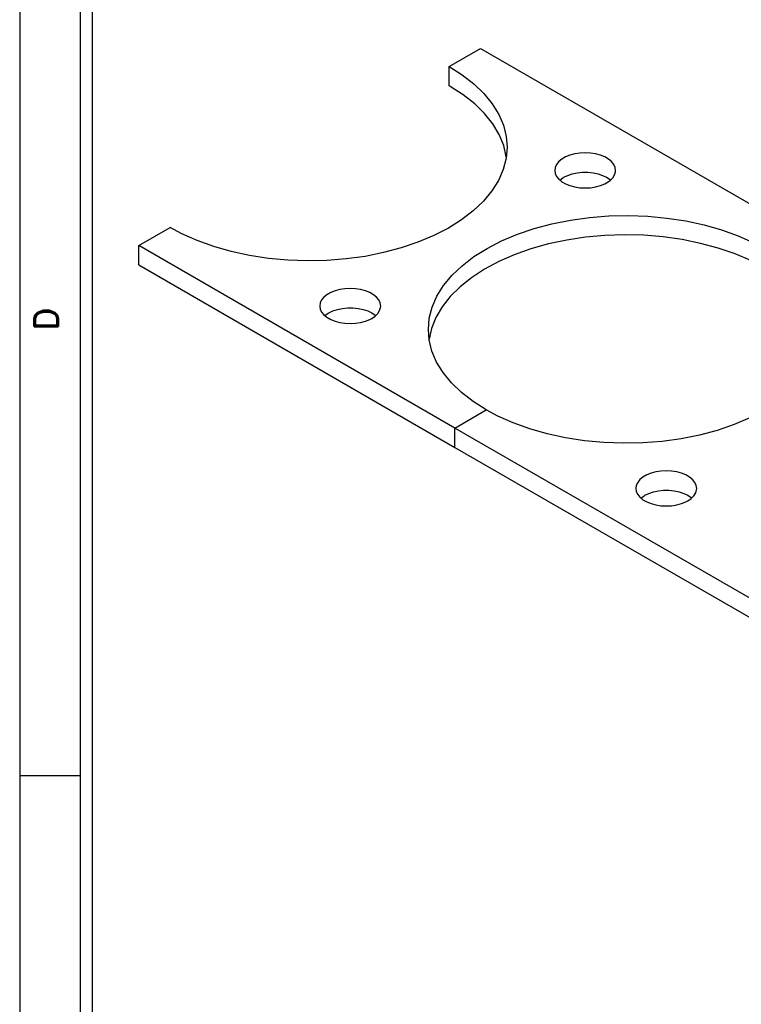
# Model space of a CAD drawing. Header units: inches. Extents: x 3 to 351, y 4 to 271.
# Tile 143 of 256: x 3.68 to 6.67, y 222.76 to 226.83. Entities that reach past the tile are written whole.
import ezdxf
from ezdxf.enums import TextEntityAlignment as Align

# ---------------------------------------------------------------- set-up
doc = ezdxf.new("R2010")
doc.units = ezdxf.units.IN
doc.header["$LTSCALE"] = 0.5
doc.header["$MEASUREMENT"] = 0
doc.layers.add('PLOTVIEW1', color=7, linetype='Continuous')
doc.layers.add('STR_1', color=7, linetype='Continuous')
doc.styles.add('VERO5-RomanD', font='romand__.ttf')

msp = doc.modelspace()

# ---------------------------------------------------------------- linework, layer by layer
at = {"layer": 'PLOTVIEW1', "color": 97, "linetype": 'Continuous'}
for p, q in [((3.6843, 234.7029), (3.6843, 212.7029)), ((3.9343, 234.7029), (3.9343, 212.7029)), ((3.9843, 234.7029), (3.9843, 212.7029)), ((3.6843, 223.7029), (3.9343, 223.7029))]:
    msp.add_line(p, q, dxfattribs=at)
at = {"layer": 'STR_1', "color": 30, "linetype": 'Continuous'}
for p, q in [((5.4622, 226.6392), (5.5916, 226.714)), ((5.5916, 226.714), (6.8998, 225.9587)), ((5.4622, 226.5592), (5.4622, 226.6392)), ((5.4622, 226.6392), (5.5164, 226.6046)), ((5.5164, 226.6046), (5.5645, 226.5671)), ((5.4666, 226.5566), (5.4622, 226.5592)), ((5.5204, 226.5218), (5.4666, 226.5566)), ((5.5645, 226.5671), (5.6059, 226.527)), ((5.5679, 226.4841), (5.5204, 226.5218)), ((5.6059, 226.527), (5.6402, 226.4848)), ((5.6088, 226.4438), (5.5679, 226.4841)), ((5.6402, 226.4848), (5.6672, 226.4408)), ((5.6426, 226.4014), (5.6088, 226.4438)), ((5.6672, 226.4408), (5.6865, 226.3955)), ((5.669, 226.3573), (5.6426, 226.4014)), ((5.6865, 226.3955), (5.6979, 226.3493)), ((5.6876, 226.3119), (5.669, 226.3573)), ((5.6979, 226.3493), (5.7014, 226.3057)), ((5.6985, 226.2657), (5.6876, 226.3119)), ((5.7014, 226.3057), (5.6974, 226.2591)), ((5.6974, 226.2591), (5.6855, 226.213)), ((5.9438, 226.2645), (5.9282, 226.2555)), ((5.9617, 226.2717), (5.9438, 226.2645)), ((5.9816, 226.2771), (5.9617, 226.2717)), ((6.0029, 226.2804), (5.9816, 226.2771)), ((6.0247, 226.2815), (6.0029, 226.2804)), ((6.0466, 226.2804), (6.0247, 226.2815)), ((6.0678, 226.2771), (6.0466, 226.2804)), ((6.0877, 226.2717), (6.0678, 226.2771)), ((6.1057, 226.2645), (6.0877, 226.2717)), ((6.1213, 226.2555), (6.1057, 226.2645)), ((5.9007, 226.2214), (5.8987, 226.2087)), ((5.9063, 226.2336), (5.9007, 226.2214)), ((5.9156, 226.2451), (5.9063, 226.2336)), ((5.9282, 226.2555), (5.9156, 226.2451)), ((6.1339, 226.2451), (6.1213, 226.2555)), ((6.1431, 226.2336), (6.1339, 226.2451)), ((6.1488, 226.2214), (6.1431, 226.2336)), ((6.1507, 226.2087), (6.1488, 226.2214)), ((5.6855, 226.213), (5.6657, 226.1677)), ((5.8987, 226.2087), (5.9007, 226.1961)), ((5.9007, 226.1961), (5.9063, 226.1839)), ((5.9063, 226.1839), (5.9156, 226.1724)), ((5.9195, 226.1687), (5.9331, 226.1787)), ((5.9331, 226.1787), (5.9356, 226.1802)), ((5.9356, 226.1802), (5.9525, 226.1883)), ((5.9525, 226.1883), (5.9715, 226.1947)), ((5.9715, 226.1947), (5.9921, 226.199)), ((5.9921, 226.199), (6.0138, 226.2012)), ((6.0138, 226.2012), (6.0357, 226.2012)), ((6.0357, 226.2012), (6.0574, 226.199)), ((6.0574, 226.199), (6.078, 226.1947)), ((6.078, 226.1947), (6.097, 226.1883)), ((6.097, 226.1883), (6.1138, 226.1802)), ((6.1138, 226.1802), (6.128, 226.1705)), ((6.128, 226.167), (6.1389, 226.178)), ((6.1389, 226.178), (6.1465, 226.1899)), ((6.1465, 226.1899), (6.1503, 226.2024)), ((6.1503, 226.2024), (6.1507, 226.2087)), ((5.6657, 226.1677), (5.6382, 226.1238)), ((5.9156, 226.1724), (5.9282, 226.162)), ((5.9282, 226.162), (5.9438, 226.153)), ((5.9438, 226.153), (5.9617, 226.1457)), ((5.9617, 226.1457), (5.9816, 226.1404)), ((5.9816, 226.1404), (6.0029, 226.1371)), ((6.0029, 226.1371), (6.0247, 226.136)), ((6.0247, 226.136), (6.0466, 226.1371)), ((6.0466, 226.1371), (6.0678, 226.1404)), ((6.0678, 226.1404), (6.0877, 226.1457)), ((6.0877, 226.1457), (6.1057, 226.153)), ((6.1057, 226.153), (6.1138, 226.1573)), ((6.1138, 226.1573), (6.128, 226.167)), ((6.128, 226.1705), (6.13, 226.1687)), ((5.6382, 226.1238), (5.6034, 226.0817)), ((5.6034, 226.0817), (5.5616, 226.0418)), ((5.5616, 226.0418), (5.5131, 226.0045)), ((5.9637, 226.0032), (6.0423, 226.014)), ((6.0423, 226.014), (6.1223, 226.0203)), ((6.1223, 226.0203), (6.2031, 226.022)), ((6.2031, 226.022), (6.2838, 226.0191)), ((6.2838, 226.0191), (6.3635, 226.0116)), ((5.5131, 226.0045), (5.4585, 225.9701)), ((5.8139, 225.9683), (5.8873, 225.9879)), ((5.8873, 225.9879), (5.9637, 226.0032)), ((6.3635, 226.0116), (6.4416, 225.9996)), ((6.4416, 225.9996), (6.5173, 225.9832)), ((6.5173, 225.9832), (6.5898, 225.9626)), ((4.1774, 225.8975), (4.3069, 225.9722)), ((4.3548, 225.9467), (4.3069, 225.9722)), ((4.4189, 225.9182), (4.3548, 225.9467)), ((5.3982, 225.939), (5.3329, 225.9115)), ((5.4585, 225.9701), (5.3982, 225.939)), ((5.679, 225.9172), (5.7443, 225.9447)), ((5.7443, 225.9447), (5.8139, 225.9683)), ((6.0269, 225.9323), (5.9487, 225.9205)), ((6.1068, 225.9394), (6.0269, 225.9323)), ((6.1875, 225.9421), (6.1068, 225.9394)), ((6.2682, 225.94), (6.1875, 225.9421)), ((6.3482, 225.9334), (6.2682, 225.94)), ((6.4267, 225.9223), (6.3482, 225.9334)), ((6.5898, 225.9626), (6.6584, 225.9379)), ((6.6584, 225.9379), (6.7224, 225.9095)), ((5.4856, 225.1422), (4.1774, 225.8975)), ((4.1774, 225.8174), (4.1774, 225.8975)), ((4.4875, 225.8935), (4.4189, 225.9182)), ((4.5599, 225.8729), (4.4875, 225.8935)), ((5.3329, 225.9115), (5.2633, 225.8878)), ((5.6188, 225.8861), (5.679, 225.9172)), ((5.8729, 225.9044), (5.8002, 225.884)), ((5.9487, 225.9205), (5.8729, 225.9044)), ((6.5029, 225.9067), (6.4267, 225.9223)), ((6.576, 225.8869), (6.5029, 225.9067)), ((4.6356, 225.8565), (4.5599, 225.8729)), ((4.7137, 225.8445), (4.6356, 225.8565)), ((5.1136, 225.853), (5.035, 225.8421)), ((5.1899, 225.8683), (5.1136, 225.853)), ((5.2633, 225.8878), (5.1899, 225.8683)), ((5.5156, 225.8143), (5.5641, 225.8517)), ((5.5641, 225.8517), (5.6188, 225.8861)), ((5.7313, 225.8596), (5.6669, 225.8314)), ((5.8002, 225.884), (5.7313, 225.8596)), ((6.6454, 225.863), (6.576, 225.8869)), ((6.7104, 225.8352), (6.6454, 225.863)), ((4.1774, 225.8174), (5.4856, 225.0622)), ((4.7935, 225.837), (4.7137, 225.8445)), ((4.8741, 225.8341), (4.7935, 225.837)), ((4.9549, 225.8358), (4.8741, 225.8341)), ((5.035, 225.8421), (4.9549, 225.8358)), ((5.4738, 225.7744), (5.5156, 225.8143)), ((5.6669, 225.8314), (5.6077, 225.7996)), ((5.439, 225.7323), (5.4738, 225.7744)), ((5.6077, 225.7996), (5.5543, 225.7647)), ((5.4115, 225.6884), (5.439, 225.7323)), ((5.5543, 225.7647), (5.507, 225.7268)), ((4.956, 225.6942), (4.9434, 225.6838)), ((4.9715, 225.7031), (4.956, 225.6942)), ((4.9895, 225.7104), (4.9715, 225.7031)), ((5.0094, 225.7158), (4.9895, 225.7104)), ((5.0306, 225.7191), (5.0094, 225.7158)), ((5.0525, 225.7202), (5.0306, 225.7191)), ((5.0744, 225.7191), (5.0525, 225.7202)), ((5.0956, 225.7158), (5.0744, 225.7191)), ((5.1155, 225.7104), (5.0956, 225.7158)), ((5.1335, 225.7031), (5.1155, 225.7104)), ((5.149, 225.6942), (5.1335, 225.7031)), ((5.1616, 225.6838), (5.149, 225.6942)), ((5.3918, 225.6432), (5.4115, 225.6884)), ((5.507, 225.7268), (5.4665, 225.6864)), ((4.9284, 225.66), (4.9265, 225.6474)), ((4.9265, 225.6474), (4.9284, 225.6348)), ((4.9341, 225.6723), (4.9284, 225.66)), ((4.9434, 225.6838), (4.9341, 225.6723)), ((5.1709, 225.6723), (5.1616, 225.6838)), ((5.1766, 225.66), (5.1709, 225.6723)), ((5.1785, 225.6474), (5.1766, 225.66)), ((5.178, 225.6411), (5.1785, 225.6474)), ((5.4665, 225.6864), (5.4331, 225.644)), ((4.9284, 225.6348), (4.9341, 225.6225)), ((4.9341, 225.6225), (4.9434, 225.611)), ((4.9434, 225.611), (4.956, 225.6007)), ((4.9472, 225.6074), (4.9609, 225.6173)), ((4.9609, 225.6173), (4.9634, 225.6188)), ((4.9634, 225.6188), (4.9802, 225.627)), ((4.9802, 225.627), (4.9992, 225.6333)), ((4.9992, 225.6333), (5.0199, 225.6377)), ((5.0199, 225.6377), (5.0415, 225.6399)), ((5.0415, 225.6399), (5.0635, 225.6399)), ((5.0635, 225.6399), (5.0851, 225.6377)), ((5.0851, 225.6377), (5.1057, 225.6333)), ((5.1057, 225.6333), (5.1247, 225.627)), ((5.1247, 225.627), (5.1416, 225.6188)), ((5.1416, 225.6188), (5.1557, 225.6091)), ((5.1557, 225.6057), (5.1667, 225.6167)), ((5.1557, 225.6091), (5.1577, 225.6074)), ((5.1667, 225.6167), (5.1742, 225.6286)), ((5.1742, 225.6286), (5.178, 225.6411)), ((5.3798, 225.5971), (5.3918, 225.6432)), ((5.4331, 225.644), (5.4071, 225.5998)), ((4.956, 225.6007), (4.9715, 225.5917)), ((4.9715, 225.5917), (4.9895, 225.5844)), ((4.9895, 225.5844), (5.0094, 225.5791)), ((5.0094, 225.5791), (5.0306, 225.5758)), ((5.0306, 225.5758), (5.0525, 225.5747)), ((5.0525, 225.5747), (5.0744, 225.5758)), ((5.0744, 225.5758), (5.0956, 225.5791)), ((5.0956, 225.5791), (5.1155, 225.5844)), ((5.1155, 225.5844), (5.1335, 225.5917)), ((5.1335, 225.5917), (5.1416, 225.596)), ((5.1416, 225.596), (5.1557, 225.6057)), ((5.3758, 225.5505), (5.3798, 225.5971)), ((5.4071, 225.5998), (5.3888, 225.5543)), ((5.3793, 225.5068), (5.3758, 225.5505)), ((5.3888, 225.5543), (5.3787, 225.5104)), ((5.3907, 225.4607), (5.3793, 225.5068)), ((5.41, 225.4153), (5.3907, 225.4607)), ((5.437, 225.3714), (5.41, 225.4153)), ((5.4713, 225.3291), (5.437, 225.3714)), ((5.5127, 225.2891), (5.4713, 225.3291)), ((5.5608, 225.2516), (5.5127, 225.2891)), ((5.6151, 225.217), (5.5608, 225.2516)), ((5.4856, 225.1422), (5.6151, 225.217)), ((5.4856, 225.1422), (5.6151, 225.217)), ((5.663, 225.1914), (5.6151, 225.217)), ((5.727, 225.163), (5.663, 225.1914)), ((5.7956, 225.1383), (5.727, 225.163)), ((6.7064, 225.1837), (6.6411, 225.1562)), ((5.4856, 225.0622), (5.4856, 225.1422)), ((26.2568, 213.15), (5.4856, 225.1422)), ((5.4856, 225.0622), (5.4856, 225.1422)), ((5.8681, 225.1177), (5.7956, 225.1383)), ((5.9438, 225.1013), (5.8681, 225.1177)), ((6.5714, 225.1326), (6.4981, 225.113)), ((6.6411, 225.1562), (6.5714, 225.1326)), ((6.0218, 225.0893), (5.9438, 225.1013)), ((6.1016, 225.0818), (6.0218, 225.0893)), ((6.1823, 225.0789), (6.1016, 225.0818)), ((6.263, 225.0806), (6.1823, 225.0789)), ((6.3431, 225.0869), (6.263, 225.0806)), ((6.4217, 225.0977), (6.3431, 225.0869)), ((6.4981, 225.113), (6.4217, 225.0977)), ((5.4856, 225.0622), (26.2568, 213.07)), ((6.2976, 224.9552), (6.2796, 224.9479)), ((6.3175, 224.9605), (6.2976, 224.9552)), ((6.3387, 224.9638), (6.3175, 224.9605)), ((6.3606, 224.9649), (6.3387, 224.9638)), ((6.3825, 224.9638), (6.3606, 224.9649)), ((6.4037, 224.9605), (6.3825, 224.9638)), ((6.4236, 224.9552), (6.4037, 224.9605)), ((6.4416, 224.9479), (6.4236, 224.9552)), ((6.2422, 224.917), (6.2365, 224.9048)), ((6.2515, 224.9285), (6.2422, 224.917)), ((6.2641, 224.9389), (6.2515, 224.9285)), ((6.2796, 224.9479), (6.2641, 224.9389)), ((6.4571, 224.9389), (6.4416, 224.9479)), ((6.4697, 224.9285), (6.4571, 224.9389)), ((6.479, 224.917), (6.4697, 224.9285)), ((6.4847, 224.9048), (6.479, 224.917)), ((6.2365, 224.9048), (6.2346, 224.8922)), ((6.2346, 224.8922), (6.2365, 224.8795)), ((6.2365, 224.8795), (6.2422, 224.8673)), ((6.2883, 224.8717), (6.3074, 224.8781)), ((6.3074, 224.8781), (6.328, 224.8824)), ((6.328, 224.8824), (6.3496, 224.8846)), ((6.3496, 224.8846), (6.3716, 224.8846)), ((6.3716, 224.8846), (6.3932, 224.8824)), ((6.3932, 224.8824), (6.4139, 224.8781)), ((6.4139, 224.8781), (6.4329, 224.8717)), ((6.4748, 224.8614), (6.4823, 224.8733)), ((6.4823, 224.8733), (6.4861, 224.8858)), ((6.4866, 224.8922), (6.4847, 224.9048)), ((6.4861, 224.8858), (6.4866, 224.8922)), ((6.2422, 224.8673), (6.2515, 224.8558)), ((6.2515, 224.8558), (6.2641, 224.8454)), ((6.2554, 224.8522), (6.269, 224.8621)), ((6.2641, 224.8454), (6.2796, 224.8364)), ((6.269, 224.8621), (6.2715, 224.8636)), ((6.2715, 224.8636), (6.2883, 224.8717)), ((6.2796, 224.8364), (6.2976, 224.8292)), ((6.4236, 224.8292), (6.4416, 224.8364)), ((6.4329, 224.8717), (6.4497, 224.8636)), ((6.4416, 224.8364), (6.4497, 224.8407)), ((6.4497, 224.8636), (6.4638, 224.8539)), ((6.4497, 224.8407), (6.4638, 224.8504)), ((6.4638, 224.8504), (6.4748, 224.8614)), ((6.4638, 224.8539), (6.4659, 224.8522)), ((6.2976, 224.8292), (6.3175, 224.8238)), ((6.3175, 224.8238), (6.3387, 224.8205)), ((6.3387, 224.8205), (6.3606, 224.8194)), ((6.3606, 224.8194), (6.3825, 224.8205)), ((6.3825, 224.8205), (6.4037, 224.8238)), ((6.4037, 224.8238), (6.4236, 224.8292))]:
    msp.add_line(p, q, dxfattribs=at)

# ---------------------------------------------------------------- texts
at = {"layer": 'PLOTVIEW1', "color": 56, "linetype": 'Continuous', "style": 'VERO5-RomanD', "width": 1.001727}
msp.add_text('D', height=0.1, rotation=90, dxfattribs=at).set_placement((3.8441, 225.5436), (3.8441, 225.6425), align=Align.FIT)

doc.saveas('drawing.dxf')
